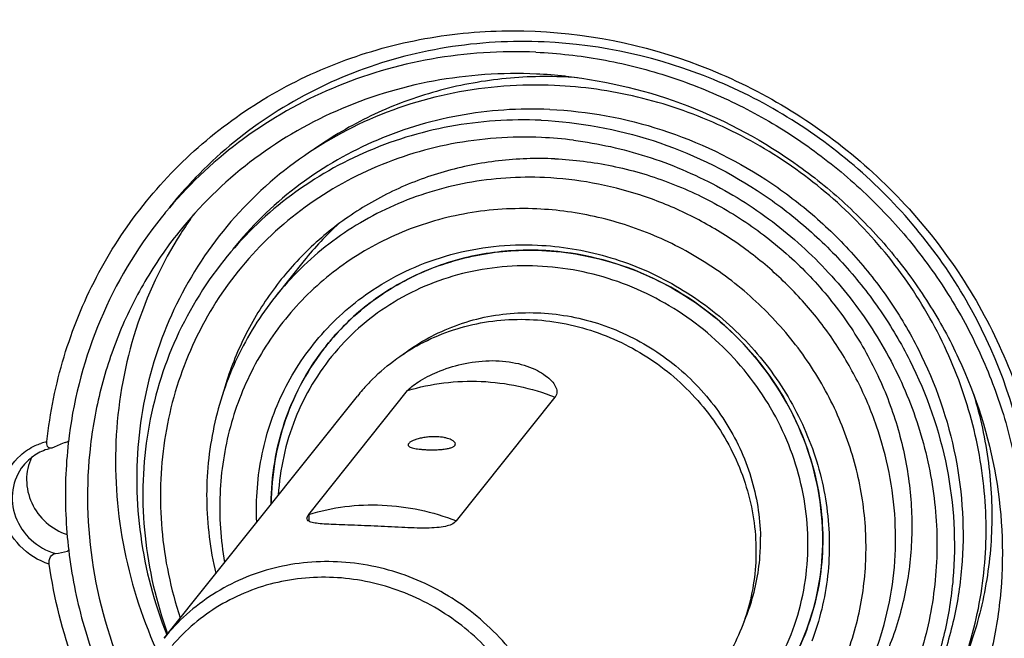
# Model space of a CAD drawing. Header units: millimetres. Extents: x 0 to 420, y 0 to 297.
# Tile 6 of 47: x 136 to 157, y 52 to 65. Entities that reach past the tile are written whole.
import ezdxf

# ---------------------------------------------------------------- set-up
doc = ezdxf.new("R2010")
doc.units = ezdxf.units.MM
doc.header["$LTSCALE"] = 23.1
doc.layers.add('COMPONENTS', color=7, linetype='CONTINUOUS')

msp = doc.modelspace()

# ---------------------------------------------------------------- linework, layer by layer
at = {"layer": 'COMPONENTS', "color": 7, "linetype": 'CONTINUOUS'}
for p, q in [((147.27487, 63.82405), (147.29967, 63.8214)), ((141.75086, 59.92408), (141.14104, 59.16061)), ((143.19382, 59.29656), (143.20221, 59.30214)), ((141.84902, 54.55417), (143.93982, 57.17179)), ((138.78431, 51.93183), (142.87878, 57.05801)), ((144.97166, 54.41705), (147.06245, 57.03467)), ((136.77781, 56.22265), (136.77472, 56.19872)), ((141.84902, 54.55417), (141.85177, 54.40966))]:
    msp.add_line(p, q, dxfattribs=at)
at = {"layer": 'COMPONENTS', "color": 9, "linetype": 'CONTINUOUS'}
msp.add_line((136.76648, 53.8052), (136.74407, 53.77714), dxfattribs=at)
at = {"layer": 'COMPONENTS', "color": 7, "linetype": 'CONTINUOUS'}
for centre, radius, start, end in [((146.22952, 53.95405), 9.9252, 83.954227, 87.48113), ((146.87603, 54.76296), 9.05357, 85.809563, 87.484496), ((146.40118, 54.10594), 8.42901, 82.821916, 87.481795), ((146.02923, 55.34556), 9.13033, 137.07343, 141.384044), ((146.04671, 55.32951), 9.15406, 136.150957, 137.074371), ((145.86034, 55.12312), 9.1372, 140.101391, 141.384397), ((145.85969, 55.12366), 9.13635, 139.634009, 140.10137), ((146.5037, 55.82475), 8.72201, 144.490561, 147.602449), ((146.88477, 55.82286), 6.57093, 132.02152, 141.380283), ((146.51873, 54.16873), 5.9743, 84.191428, 87.481192), ((146.32843, 54.83835), 5.26064, 138.795185, 141.384743), ((146.32525, 54.84124), 5.25637, 141.383783, 142.673523), ((146.18185, 54.41864), 4.22807, 134.862734, 139.133826), ((146.17331, 54.42615), 4.2167, 139.135028, 141.388693), ((137.68549, 53.40773), 2.84533, 110.257437, 115.857893), ((136.53483, 56.52518), 0.4777, 290.269481, 298.732943), ((146.30764, 54.9807), 9.61042, 172.718757, 173.488181), ((146.97341, 53.99387), 4.43677, 358.200068, 1.089596), ((136.83875, 53.41116), 0.37803, 100.602394, 104.504402), ((146.98236, 53.99361), 4.42782, 356.673361, 358.199803)]:
    msp.add_arc(centre, radius, start, end, dxfattribs=at)
at = {"layer": 'COMPONENTS', "color": 9, "linetype": 'CONTINUOUS'}
msp.add_arc((136.60196, 54.82129), 1.30548, 103.145425, 108.896218, dxfattribs=at)
at = {"layer": 'COMPONENTS', "color": 7, "linetype": 'CONTINUOUS'}
for points, knots in [([(167.11805, 38.0534), (167.82486, 38.93828), (169.11024, 40.81895), (170.6009, 43.8982), (171.62818, 47.1801), (172.3561, 51.74927), (172.01478, 57.6585), (170.05469, 63.28776), (167.62167, 67.39837), (165.3843, 70.24351), (162.7866, 72.77847), (158.92141, 75.67263), (153.46277, 78.2929), (148.6995, 79.16635), (146.32822, 79.27048)], [0, 0, 0, 0, 0.06012231, 0.12040391, 0.18099061, 0.24200269, 0.36529675, 0.49078626, 0.55436691, 0.61826967, 0.68235987, 0.74648928, 0.87399368, 1, 1, 1, 1]), ([(168.24514, 40.43949), (169.14607, 41.95009), (170.6047, 45.2111), (171.61612, 50.49315), (171.42001, 55.93428), (170.02851, 61.26978), (167.51319, 66.24695), (163.99512, 70.6309), (159.64531, 74.21431), (156.31052, 75.96461), (154.578, 76.65509)], [0, 0, 0, 0, 0.12043594, 0.24202125, 0.36521555, 0.49016163, 0.61667122, 0.74427054, 0.87229316, 1, 1, 1, 1]), ([(122.72288, 54.94282), (122.68055, 57.1685), (123.24482, 61.63353), (126.0435, 67.73694), (130.55052, 72.68965), (134.42642, 74.92965), (136.47926, 75.74001)], [0, 0, 0, 0, 0.25239073, 0.50149127, 0.74977476, 1, 1, 1, 1]), ([(128.21729, 71.79387), (127.38849, 70.97035), (125.85612, 69.19015), (124.00041, 66.19341), (122.6259, 62.93347), (121.76245, 59.48163), (121.42825, 55.9111), (121.6959, 51.08235), (123.37963, 45.125), (127.33467, 38.78073), (132.89823, 33.71066), (139.60109, 30.33719), (144.51935, 29.4007), (146.96654, 29.29324)], [0, 0, 0, 0, 0.06023941, 0.12052603, 0.18103206, 0.24190947, 0.30327636, 0.36520696, 0.49048617, 0.61770932, 0.74587844, 0.87370475, 1, 1, 1, 1]), ([(126.27087, 70.23455), (125.56408, 69.34966), (124.27875, 67.46897), (122.78815, 64.38971), (121.76093, 61.10781), (121.03308, 56.53865), (121.37447, 50.62945), (123.33463, 45.00022), (125.76769, 40.88965), (128.00509, 38.04455), (130.6028, 35.50963), (134.46801, 32.61553), (139.92661, 29.99538), (144.68978, 29.12197), (147.06097, 29.01784)], [0, 0, 0, 0, 0.0601225, 0.1204043, 0.18099117, 0.24200345, 0.36529804, 0.49078817, 0.55436919, 0.61827225, 0.68236257, 0.74649227, 0.87399745, 1, 1, 1, 1]), ([(136.30507, 56.09255), (136.37121, 56.69956), (136.61312, 57.89999), (137.30266, 59.59501), (138.29482, 61.1245), (139.55811, 62.43859), (141.052, 63.49552), (142.72835, 64.26193), (144.53418, 64.71378), (147.04337, 64.88068), (150.2157, 64.24674), (153.5636, 62.2686), (155.67611, 59.78731), (156.7894, 57.4909), (157.13922, 56.26807), (157.25827, 55.65054)], [0, 0, 0, 0, 0.06128039, 0.12207754, 0.18261171, 0.24314146, 0.30392462, 0.36518484, 0.42708162, 0.48969122, 0.6164387, 0.7448662, 0.87314603, 0.93688245, 1, 1, 1, 1]), ([(146.83117, 64.54915), (146.14014, 64.5795), (144.75672, 64.50146), (142.76469, 63.96192), (140.95085, 63.0236), (139.90897, 62.15398), (139.4451, 61.67108)], [0, 0, 0, 0, 0.25442492, 0.50549564, 0.75370358, 1, 1, 1, 1]), ([(157.05644, 55.4277), (156.87257, 56.62978), (156.05382, 59.00431), (153.70204, 61.93702), (150.5138, 63.94245), (148.05389, 64.49546), (146.83117, 64.54915)], [0, 0, 0, 0, 0.24741683, 0.49888879, 0.75098874, 1, 1, 1, 1]), ([(146.65694, 64.33102), (145.91866, 64.36344), (144.44011, 64.26977), (142.32399, 63.64714), (140.42428, 62.573), (139.36154, 61.5857), (138.8985, 61.04098)], [0, 0, 0, 0, 0.25459114, 0.50562525, 0.75369758, 1, 1, 1, 1]), ([(146.65694, 64.33102), (147.12144, 64.31062), (148.05228, 64.20658), (149.41908, 63.86688), (150.73787, 63.34934), (151.98383, 62.66367), (153.13391, 61.82265), (154.1667, 60.84192), (155.063, 59.73971), (155.80609, 58.53646), (156.38207, 57.25451), (156.78008, 55.91768), (156.99256, 54.55086), (157.01533, 53.17953), (156.84781, 51.82938), (156.4929, 50.52569), (155.95732, 49.2933), (155.48556, 48.53338), (155.2241, 48.17376)], [0, 0, 0, 0, 0.06278266, 0.12603203, 0.18965767, 0.25353994, 0.31754239, 0.38152043, 0.44533108, 0.50884281, 0.57194464, 0.63455428, 0.69662461, 0.75814795, 0.81915768, 0.87972672, 0.9399627, 1, 1, 1, 1]), ([(146.66571, 63.86967), (145.93889, 63.90158), (144.48301, 63.80432), (142.40604, 63.16846), (140.55556, 62.07593), (139.53532, 61.07597), (139.09615, 60.52614)], [0, 0, 0, 0, 0.25466562, 0.50566771, 0.75367505, 1, 1, 1, 1]), ([(147.27339, 63.8078), (146.79861, 63.82865), (145.84892, 63.79539), (144.45911, 63.51761), (143.14635, 63.01947), (142.34224, 62.54666), (141.96561, 62.27932)], [0, 0, 0, 0, 0.25372089, 0.50479739, 0.75341134, 1, 1, 1, 1]), ([(147.29967, 63.8214), (148.17654, 63.72637), (149.92105, 63.29897), (151.89425, 62.22778), (153.2778, 61.09337), (154.20054, 60.11726), (154.9889, 59.03524), (155.83756, 57.48623), (156.50331, 55.3862), (156.58404, 53.19991), (156.28964, 51.51369), (155.89637, 50.3032), (155.3371, 49.16688), (154.85971, 48.47163), (154.59795, 48.14391)], [0, 0, 0, 0, 0.12643198, 0.25413241, 0.31826736, 0.38231692, 0.4461444, 0.50962799, 0.63492495, 0.75807735, 0.81904281, 0.87960431, 0.93987728, 1, 1, 1, 1]), ([(147.0522, 63.62906), (146.33608, 63.66051), (144.90001, 63.55461), (142.86395, 62.88313), (141.07548, 61.73632), (139.64394, 60.18018), (138.65521, 58.30774), (138.16728, 56.23139), (138.20539, 54.07608), (138.57643, 52.67573), (138.84071, 52.00443)], [0, 0, 0, 0, 0.12686905, 0.25198556, 0.37573366, 0.4988187, 0.62210617, 0.7464127, 0.87231093, 1, 1, 1, 1]), ([(147.33883, 45.91353), (147.92253, 45.8879), (149.0915, 45.94861), (150.78203, 46.37996), (152.33721, 47.1358), (153.69502, 48.18785), (154.80176, 49.49538), (155.61362, 51.00688), (156.09924, 52.66252), (156.24072, 54.39722), (156.03416, 56.14367), (155.48891, 57.83504), (154.62703, 59.40734), (153.48194, 60.80146), (152.09737, 61.96511), (150.52535, 62.85443), (148.82586, 63.43551), (147.64237, 63.60314), (147.0522, 63.62906)], [0, 0, 0, 0, 0.06260928, 0.12450093, 0.18576852, 0.2465977, 0.30724539, 0.36799792, 0.42912459, 0.49083487, 0.55324631, 0.61636818, 0.68010266, 0.74426135, 0.80859446, 0.87282694, 0.93669664, 1, 1, 1, 1]), ([(146.94754, 63.12038), (146.30276, 63.14869), (145.01124, 63.06241), (143.16874, 62.49832), (141.52717, 61.52911), (140.62212, 60.64201), (140.23252, 60.15425)], [0, 0, 0, 0, 0.25466566, 0.50566771, 0.75367502, 1, 1, 1, 1]), ([(146.94754, 63.12038), (147.7501, 63.08513), (149.36226, 62.78951), (151.20978, 61.90268), (152.518, 60.92315), (153.39722, 60.06519), (154.15448, 59.10224), (154.97798, 57.71099), (155.64142, 55.80574), (155.75698, 53.80572), (155.51066, 52.25925), (155.16299, 51.14846), (154.6585, 50.10625), (154.22349, 49.4697), (153.98427, 49.1702)], [0, 0, 0, 0, 0.12600535, 0.25351029, 0.31763981, 0.38172998, 0.4456328, 0.50921351, 0.63470319, 0.75799737, 0.81900948, 0.87959618, 0.93987775, 1, 1, 1, 1]), ([(146.76459, 62.89134), (146.11982, 62.91965), (144.82828, 62.83337), (142.98578, 62.26927), (141.3442, 61.30005), (140.43915, 60.41295), (140.04956, 59.92519)], [0, 0, 0, 0, 0.25466567, 0.50566772, 0.75367501, 1, 1, 1, 1]), ([(146.76459, 62.89134), (147.56716, 62.85609), (149.17931, 62.56047), (151.02683, 61.67365), (152.33505, 60.69412), (153.21426, 59.83615), (153.97153, 58.87321), (154.79503, 57.48196), (155.45847, 55.57672), (155.57403, 53.5767), (155.32772, 52.03023), (154.98006, 50.91944), (154.47557, 49.87724), (154.04057, 49.24069), (153.80135, 48.94119)], [0, 0, 0, 0, 0.12600534, 0.25351027, 0.31763978, 0.38172995, 0.44563277, 0.50921348, 0.63470317, 0.75799736, 0.81900948, 0.87959618, 0.93987775, 1, 1, 1, 1]), ([(146.77152, 62.52681), (146.13623, 62.5547), (144.86338, 62.46543), (143.05353, 61.89074), (141.45247, 60.90594), (140.15134, 59.56432), (139.22292, 57.94065), (138.71858, 56.12575), (138.66413, 54.22199), (138.92736, 52.96918), (139.12825, 52.36347)], [0, 0, 0, 0, 0.12720238, 0.25252522, 0.37634006, 0.49936245, 0.62249283, 0.74660618, 0.872349, 1, 1, 1, 1]), ([(147.45442, 62.46888), (147.97895, 62.40291), (149.02237, 62.17132), (150.50065, 61.54525), (151.84941, 60.6613), (153.01942, 59.55149), (153.96867, 58.25569), (154.66263, 56.82042), (155.07574, 55.2973), (155.19235, 53.74136), (155.0074, 52.20924), (154.52687, 50.75719), (153.76791, 49.43892), (152.75834, 48.30336), (151.53567, 47.3925), (150.14518, 46.73963), (148.63898, 46.36804), (147.59901, 46.31675), (147.07938, 46.33957)], [0, 0, 0, 0, 0.06367939, 0.12788459, 0.19237547, 0.25687336, 0.32109854, 0.38480749, 0.44782639, 0.51007718, 0.57159185, 0.63251163, 0.69306882, 0.75355246, 0.81426326, 0.87546609, 0.93734946, 1, 1, 1, 1]), ([(147.05659, 62.07606), (146.6603, 62.09346), (145.86759, 62.06583), (144.70747, 61.83469), (143.61109, 61.4198), (142.60753, 60.8317), (141.7231, 60.08559), (140.9811, 59.20084), (140.40113, 58.20109), (140.13322, 57.47683), (140.0305, 57.10597)], [0, 0, 0, 0, 0.12807312, 0.25481265, 0.38031246, 0.50479029, 0.62857796, 0.75208463, 0.87575104, 1, 1, 1, 1]), ([(147.05659, 62.07606), (147.4624, 62.05824), (148.27601, 61.95642), (149.46015, 61.61322), (150.58402, 61.08805), (151.61751, 60.39494), (152.53341, 59.55226), (153.30742, 58.58228), (153.91898, 57.51062), (154.3517, 56.36556), (154.59387, 55.17742), (154.6387, 53.97777), (154.48469, 52.79864), (154.13561, 51.67168), (153.60065, 50.62729), (152.89399, 49.69369), (152.03509, 48.8963), (151.37776, 48.47073), (151.03335, 48.28735)], [0, 0, 0, 0, 0.06321794, 0.12697726, 0.19113605, 0.25550906, 0.31989117, 0.3840765, 0.44787818, 0.51114717, 0.57378788, 0.63576953, 0.69713133, 0.75798033, 0.81848128, 0.87883881, 0.9392743, 1, 1, 1, 1]), ([(146.84117, 61.67844), (146.29385, 61.70248), (145.19753, 61.62924), (143.63351, 61.1504), (142.24003, 60.32769), (141.47178, 59.57466), (141.14106, 59.16062)], [0, 0, 0, 0, 0.25466549, 0.50566497, 0.75367373, 1, 1, 1, 1]), ([(152.81439, 49.83664), (153.01746, 50.09087), (153.38672, 50.63121), (153.81496, 51.51593), (154.11011, 52.45871), (154.26634, 53.44084), (154.28079, 54.44322), (154.15332, 55.4463), (153.88655, 56.43065), (153.48577, 57.37722), (152.95885, 58.26772), (152.31604, 59.08499), (151.56981, 59.81328), (150.73457, 60.43853), (149.82647, 60.94866), (148.86297, 61.33379), (147.86291, 61.58642), (147.18129, 61.66351), (146.84117, 61.67844)], [0, 0, 0, 0, 0.06005268, 0.12026451, 0.18078111, 0.24172262, 0.30317421, 0.36518001, 0.42774071, 0.49081462, 0.55432179, 0.61815069, 0.68216672, 0.74622212, 0.81016616, 0.87385623, 0.93716594, 1, 1, 1, 1]), ([(146.67538, 61.01637), (146.18795, 61.03777), (145.21188, 60.97803), (143.81228, 60.57675), (142.54951, 59.88202), (141.48422, 58.92556), (140.66684, 57.75231), (140.13605, 56.41766), (139.91589, 54.98569), (139.98225, 54.01545), (140.06647, 53.53786)], [0, 0, 0, 0, 0.12753817, 0.25332576, 0.3776441, 0.50105114, 0.62428809, 0.74812989, 0.87323096, 1, 1, 1, 1]), ([(147.56788, 47.54594), (147.99625, 47.56661), (148.8464, 47.68835), (150.05473, 48.11112), (151.14643, 48.75823), (152.08069, 49.60644), (152.82317, 50.62475), (153.34658, 51.77565), (153.63201, 53.01676), (153.66967, 54.3026), (153.45881, 55.58648), (153.00768, 56.82212), (152.33303, 57.96531), (151.4593, 58.97521), (150.41799, 59.81584), (149.24618, 60.45709), (147.98633, 60.87586), (147.1115, 60.99722), (146.67538, 61.01637)], [0, 0, 0, 0, 0.06226793, 0.12379736, 0.18472711, 0.24528536, 0.3057579, 0.36644386, 0.42760903, 0.48944525, 0.55204377, 0.61538525, 0.67934609, 0.74371854, 0.8082402, 0.87262906, 0.93661816, 1, 1, 1, 1]), ([(138.72099, 60.82557), (138.1987, 60.17167), (137.32737, 58.70594), (136.8869, 57.05971), (136.77781, 56.22265)], [0, 0, 0, 0, 0.49784117, 1, 1, 1, 1]), ([(139.09615, 60.52614), (138.83259, 60.19618), (138.35224, 59.49587), (137.79078, 58.3508), (137.39774, 57.13088), (137.10702, 55.43161), (137.19853, 53.23037), (137.74406, 51.54715), (138.12133, 50.75168)], [0, 0, 0, 0, 0.12258254, 0.24547555, 0.36896446, 0.49328689, 0.74444488, 1, 1, 1, 1]), ([(139.13926, 60.49793), (138.73822, 59.86592), (138.09376, 58.48459), (137.67873, 56.22716), (137.82973, 53.90693), (138.29901, 52.41541), (138.6168, 51.70386)], [0, 0, 0, 0, 0.24529265, 0.49312989, 0.74461753, 1, 1, 1, 1]), ([(143.20221, 59.30214), (143.45365, 59.46916), (143.98701, 59.76376), (144.85043, 60.07293), (145.75991, 60.24424), (146.37995, 60.26377), (146.68995, 60.25016)], [0, 0, 0, 0, 0.24668036, 0.49536782, 0.7464222, 1, 1, 1, 1]), ([(146.68995, 60.25016), (147.18265, 60.22852), (148.17176, 60.06534), (149.32889, 59.5818), (150.175, 59.04402), (150.76184, 58.56968), (151.29053, 58.03229), (151.90544, 57.2452), (152.49414, 56.14568), (152.8081, 54.94602), (152.87977, 53.97469), (152.84405, 53.25232), (152.71937, 52.54513), (152.57766, 52.08918), (152.49287, 51.8676)], [0, 0, 0, 0, 0.1252109, 0.25182087, 0.31552547, 0.37928112, 0.44297388, 0.50649353, 0.63241038, 0.75663357, 0.81813607, 0.87916616, 0.93976494, 1, 1, 1, 1]), ([(142.21822, 58.12174), (142.48296, 58.45318), (143.09799, 59.05597), (144.2135, 59.71457), (145.46553, 60.09787), (146.34315, 60.1565), (146.78129, 60.13726)], [0, 0, 0, 0, 0.24632543, 0.4943345, 0.7453342, 1, 1, 1, 1]), ([(146.78129, 60.13726), (146.36333, 60.15561), (145.52636, 60.10398), (144.32667, 59.7578), (143.24588, 59.15943), (142.63719, 58.60835), (142.37054, 58.30381)], [0, 0, 0, 0, 0.25455496, 0.50560203, 0.75370494, 1, 1, 1, 1]), ([(146.78129, 60.13726), (147.32667, 60.11331), (148.42221, 59.91242), (149.6777, 59.30978), (150.5667, 58.64412), (151.16417, 58.06109), (151.67877, 57.40671), (152.23837, 56.46128), (152.68919, 55.16655), (152.76771, 53.80743), (152.60029, 52.75653), (152.36403, 52.00169), (152.02118, 51.29346), (151.72555, 50.8609), (151.56299, 50.65738)], [0, 0, 0, 0, 0.12600335, 0.25350928, 0.31763895, 0.38172908, 0.44563198, 0.50921287, 0.63470273, 0.75799703, 0.81900917, 0.87959593, 0.93987761, 1, 1, 1, 1]), ([(152.72603, 54.13331), (152.71217, 54.8621), (152.39361, 56.34194), (151.15441, 58.24131), (149.32838, 59.60598), (147.86126, 60.03734), (147.12336, 60.11235)], [0, 0, 0, 0, 0.24595702, 0.49698259, 0.74973027, 1, 1, 1, 1]), ([(140.04956, 59.92519), (139.62397, 59.39236), (138.90872, 58.20246), (138.33757, 56.19298), (138.29517, 54.0789), (138.61878, 52.69439), (138.86102, 52.02887)], [0, 0, 0, 0, 0.24577372, 0.49353264, 0.74474376, 1, 1, 1, 1]), ([(152.41356, 54.03414), (152.40275, 54.60282), (152.19821, 55.75392), (151.39502, 57.3158), (150.37078, 58.38414), (149.39525, 59.03916), (148.34217, 59.54509), (146.9192, 59.87958), (145.1931, 59.75979), (143.61224, 59.12681), (142.75165, 58.39314), (142.39692, 57.97253)], [0, 0, 0, 0, 0.12437013, 0.25098773, 0.37893369, 0.44314369, 0.50715991, 0.63364366, 0.75784125, 0.879689, 1, 1, 1, 1]), ([(140.74767, 54.39211), (140.72586, 54.8739), (140.80064, 55.84136), (141.27283, 57.20926), (142.07591, 58.40334), (142.79957, 59.03363), (143.19382, 59.29656)], [0, 0, 0, 0, 0.25309244, 0.50300317, 0.75131088, 1, 1, 1, 1]), ([(141.14106, 59.16062), (140.82364, 58.76323), (140.27808, 57.88805), (139.78263, 56.4182), (139.62947, 54.85883), (139.75954, 53.81481), (139.87951, 53.30394)], [0, 0, 0, 0, 0.24656289, 0.49468284, 0.74559992, 1, 1, 1, 1]), ([(143.85497, 57.94644), (144.18702, 58.19787), (144.93719, 58.60625), (146.19668, 58.87119), (147.50097, 58.77726), (148.74808, 58.33338), (149.84315, 57.57538), (150.70246, 56.56107), (151.25984, 55.36893), (151.40126, 54.5054), (151.40938, 54.07824)], [0, 0, 0, 0, 0.12076661, 0.24346985, 0.3683949, 0.49514715, 0.62279638, 0.75015939, 0.87611827, 1, 1, 1, 1]), ([(143.19932, 57.4155), (143.51487, 57.72953), (144.25678, 58.26395), (145.5674, 58.68726), (146.96725, 58.70627), (148.33367, 58.32164), (149.55079, 57.56926), (150.51535, 56.51317), (151.14463, 55.24424), (151.30448, 54.31568), (151.31321, 53.85667)], [0, 0, 0, 0, 0.12045385, 0.24264357, 0.36716219, 0.49379783, 0.62164018, 0.74939382, 0.87578453, 1, 1, 1, 1]), ([(141.0542, 54.77586), (141.05537, 55.06958), (141.10354, 55.65544), (141.31415, 56.5078), (141.65768, 57.30997), (141.97061, 57.79921), (142.14542, 58.02847)], [0, 0, 0, 0, 0.25263876, 0.50313258, 0.75201935, 1, 1, 1, 1]), ([(142.21801, 58.12145), (141.84684, 57.65674), (141.2563, 56.58513), (141.05681, 55.3796), (141.05421, 54.7772)], [0, 0, 0, 0, 0.49680068, 1, 1, 1, 1]), ([(142.39692, 57.97253), (142.04627, 57.55674), (141.47378, 56.59918), (141.23644, 55.51025), (141.20264, 54.96142)], [0, 0, 0, 0, 0.49727213, 1, 1, 1, 1]), ([(143.93982, 57.17179), (143.96589, 57.20443), (144.03931, 57.27136), (144.24293, 57.41375), (144.59277, 57.58847), (145.09602, 57.75064), (145.65908, 57.82512), (146.20642, 57.7814), (146.60821, 57.64914), (146.85698, 57.49782), (147.01339, 57.36236), (147.09906, 57.23053), (147.10057, 57.14721)], [0, 0, 0, 0, 0.03526725, 0.08313175, 0.20967819, 0.363456, 0.52776306, 0.68589773, 0.82314014, 0.88073768, 0.92964645, 1, 1, 1, 1]), ([(143.93982, 57.17179), (144.1893, 57.24822), (144.70556, 57.35812), (145.49989, 57.38911), (146.29623, 57.2869), (146.81185, 57.1323), (147.06245, 57.03467)], [0, 0, 0, 0, 0.24610033, 0.49491124, 0.74633943, 1, 1, 1, 1]), ([(155.91694, 57.10169), (156.062, 56.62655), (156.27328, 55.65569), (156.34059, 54.17576), (156.15503, 52.72058), (155.86432, 51.79052), (155.67995, 51.34504)], [0, 0, 0, 0, 0.25390086, 0.50504799, 0.75359551, 1, 1, 1, 1]), ([(136.33732, 55.97084), (136.3302, 55.97702), (136.30261, 56.01301), (136.30166, 56.06186), (136.30543, 56.0965)], [0, 0, 0, 0, 0.21302736, 1, 1, 1, 1]), ([(136.75922, 56.0706), (136.70177, 55.56731), (136.66629, 54.54496), (136.8504, 53.01561), (137.26658, 51.51752), (137.69104, 50.5658), (137.93731, 50.10653)], [0, 0, 0, 0, 0.24640773, 0.49523835, 0.74650546, 1, 1, 1, 1]), ([(144.55961, 56.19461), (144.52253, 56.19623), (144.44813, 56.19621), (144.3385, 56.1873), (144.23456, 56.17047), (144.14137, 56.14739), (144.06344, 56.11997), (144.01043, 56.09389), (143.97927, 56.0714), (143.96021, 56.05305), (143.95106, 56.03557), (143.95126, 56.02491)], [0, 0, 0, 0, 0.16947373, 0.33918041, 0.50163838, 0.64968739, 0.776915, 0.87821985, 0.91827756, 0.95133117, 1, 1, 1, 1]), ([(144.95108, 56.04395), (144.95091, 56.05277), (144.9441, 56.07254), (144.92063, 56.09793), (144.88509, 56.12195), (144.83778, 56.14392), (144.77986, 56.16307), (144.68665, 56.18448), (144.6116, 56.19232), (144.55961, 56.19461)], [0, 0, 0, 0, 0.06001237, 0.13548288, 0.23190429, 0.350217, 0.4891356, 0.64611033, 1, 1, 1, 1]), ([(136.35143, 55.94144), (136.24426, 55.9119), (136.03909, 55.82069), (135.87266, 55.66957), (135.80441, 55.58413)], [0, 0, 0, 0, 0.50409928, 1, 1, 1, 1]), ([(143.95126, 56.02491), (143.95141, 56.01764), (143.95621, 56.00602), (143.96798, 55.99409), (143.98619, 55.98113), (144.01775, 55.96729), (144.06468, 55.95374), (144.12232, 55.94236), (144.18913, 55.93315), (144.26331, 55.92617), (144.31507, 55.92311), (144.34182, 55.92194)], [0, 0, 0, 0, 0.05189724, 0.08306261, 0.11952433, 0.2107122, 0.32734569, 0.46804713, 0.62984047, 0.80876839, 1, 1, 1, 1]), ([(144.34182, 55.92194), (144.37893, 55.92031), (144.45319, 55.9186), (144.56272, 55.9205), (144.6667, 55.92723), (144.7601, 55.93908), (144.83835, 55.95621), (144.89197, 55.97592), (144.92326, 55.99554), (144.93918, 56.01039), (144.94908, 56.02663), (144.95119, 56.03839), (144.95108, 56.04395)], [0, 0, 0, 0, 0.17143402, 0.34265568, 0.50540038, 0.65213702, 0.77664338, 0.87474772, 0.91365901, 0.94640258, 0.97436598, 1, 1, 1, 1]), ([(135.98003, 55.75869), (135.91051, 55.61197), (135.83849, 55.27731), (135.95568, 54.77662), (136.26715, 54.3582), (136.57157, 54.1806), (136.73366, 54.12629)], [0, 0, 0, 0, 0.24216806, 0.49084589, 0.74501539, 1, 1, 1, 1]), ([(170.01414, 48.95433), (169.7965, 47.54378), (169.09098, 44.76667), (167.24704, 40.90067), (164.68432, 37.48187), (161.49278, 34.632), (157.78437, 32.44958), (153.6891, 31.00932), (149.34945, 30.35919), (144.91521, 30.51962), (140.53838, 31.48333), (136.36826, 33.21596), (132.54671, 35.65761), (129.20377, 38.72487), (126.45349, 42.31327), (124.39033, 46.30143), (123.08563, 50.55166), (122.7506, 53.48536), (122.72288, 54.94282)], [0, 0, 0, 0, 0.06104295, 0.12164474, 0.18205972, 0.24257387, 0.30345746, 0.36492614, 0.42711095, 0.49004246, 0.55364992, 0.61777377, 0.68218842, 0.74663173, 0.81083789, 0.87457161, 0.93765365, 1, 1, 1, 1]), ([(141.84902, 54.55417), (142.09851, 54.6306), (142.61477, 54.7405), (143.4091, 54.77148), (144.20543, 54.66928), (144.72105, 54.51467), (144.97166, 54.41705)], [0, 0, 0, 0, 0.24610033, 0.49491124, 0.74633943, 1, 1, 1, 1]), ([(141.81039, 54.46866), (141.81028, 54.47503), (141.81455, 54.50679), (141.83324, 54.53441), (141.84902, 54.55417)], [0, 0, 0, 0, 0.20124479, 1, 1, 1, 1]), ([(144.97166, 54.41705), (144.91811, 54.35), (144.76417, 54.29724), (144.54884, 54.26881), (144.23754, 54.25745), (143.79648, 54.27565), (143.24187, 54.30595), (142.77975, 54.32485), (142.4406, 54.33638), (142.2303, 54.345), (142.0592, 54.35759), (141.94288, 54.37409), (141.87395, 54.39663), (141.831, 54.4183), (141.81073, 54.44946), (141.81039, 54.46866)], [0, 0, 0, 0, 0.07960551, 0.13677596, 0.20490716, 0.36693686, 0.54688824, 0.71999893, 0.79606092, 0.86173594, 0.91520853, 0.95530746, 0.97029624, 0.9821874, 1, 1, 1, 1]), ([(151.37428, 50.7938), (151.7194, 51.24909), (152.26059, 52.29271), (152.42457, 53.45519), (152.41356, 54.03414)], [0, 0, 0, 0, 0.49663212, 1, 1, 1, 1]), ([(151.63579, 50.75067), (151.99766, 51.22518), (152.56547, 52.31423), (152.73754, 53.52858), (152.72603, 54.13331)], [0, 0, 0, 0, 0.49663368, 1, 1, 1, 1]), ([(151.31321, 53.85667), (151.32129, 53.43216), (151.21811, 52.58152), (150.87184, 51.79679), (150.64768, 51.44271)], [0, 0, 0, 0, 0.50326905, 1, 1, 1, 1]), ([(136.3549, 53.49708), (136.34717, 53.55015), (136.35656, 53.65534), (136.44542, 53.72089), (136.48716, 53.7265)], [0, 0, 0, 0, 0.56016365, 1, 1, 1, 1]), ([(147.21874, 48.7305), (147.20962, 49.21016), (147.03559, 50.18121), (146.35185, 51.49588), (145.48107, 52.39085), (144.65313, 52.9355), (143.76066, 53.35217), (142.55741, 53.61798), (141.10449, 53.49222), (139.78347, 52.93062), (139.07369, 52.2941), (138.78423, 51.93173)], [0, 0, 0, 0, 0.12443373, 0.25112773, 0.37914094, 0.44337253, 0.50739638, 0.63383816, 0.75794609, 0.87970532, 1, 1, 1, 1]), ([(151.06429, 52.29188), (151.11296, 52.40533), (151.28849, 52.8696), (151.38109, 53.36471), (151.40272, 53.73667)], [0, 0, 0, 0, 0.2488856, 1, 1, 1, 1]), ([(137.85255, 49.3756), (137.46735, 50.007), (136.82287, 51.34098), (136.45966, 52.7779), (136.35435, 53.50119)], [0, 0, 0, 0, 0.50295914, 1, 1, 1, 1]), ([(146.90627, 48.63132), (146.89769, 49.08236), (146.7358, 49.99522), (146.09963, 51.23476), (145.12795, 52.25178), (143.90951, 52.95329), (142.55405, 53.27534), (141.18416, 53.18523), (139.92817, 52.68837), (139.24264, 52.10986), (138.95946, 51.77775)], [0, 0, 0, 0, 0.12439988, 0.2510412, 0.37901663, 0.50694793, 0.63348111, 0.75773833, 0.87964434, 1, 1, 1, 1]), ([(155.63812, 48.73829), (156.03469, 49.34022), (156.68992, 50.64852), (157.02235, 52.0728), (157.10651, 52.79508)], [0, 0, 0, 0, 0.49781314, 1, 1, 1, 1]), ([(157.38903, 52.5775), (157.30842, 51.8378), (156.98365, 50.37695), (156.01371, 48.3624), (154.6106, 46.62818), (152.84102, 45.25913), (150.79057, 44.31938), (148.55699, 43.85226), (146.24706, 43.87732), (144.73289, 44.21945), (143.99896, 44.46657)], [0, 0, 0, 0, 0.12416941, 0.2472421, 0.36994913, 0.49307017, 0.61731116, 0.74315323, 0.8707686, 1, 1, 1, 1])]:
    msp.add_open_spline(points, degree=3, knots=knots, dxfattribs=at)
for points in [[(147.10057, 57.14721), (147.10129, 57.10761), (147.08717, 57.06561), (147.06245, 57.03467)], [(136.40989, 55.95586), (136.38576, 55.95058), (136.35597, 55.95464), (136.33732, 55.97084)], [(136.44452, 55.96819), (136.43349, 55.96284), (136.42186, 55.95848), (136.40989, 55.95586)], [(136.48715, 53.7265), (136.57366, 53.73813), (136.65955, 53.75533), (136.74407, 53.77714)]]:
    msp.add_open_spline(points, degree=3, dxfattribs=at)
at = {"layer": 'COMPONENTS', "color": 9, "linetype": 'CONTINUOUS'}
for points, knots in [([(135.74426, 55.80233), (135.83804, 55.8865), (135.98223, 55.98039), (136.13894, 56.04263), (136.17918, 56.05641)], [0, 0, 0, 0, 0.74767144, 1, 1, 1, 1]), ([(136.35435, 53.50119), (136.12228, 53.57509), (135.69081, 53.84422), (135.31913, 54.49398), (135.31394, 55.23194), (135.57412, 55.64964), (135.74426, 55.80233)], [0, 0, 0, 0, 0.257018, 0.51181843, 0.7587399, 1, 1, 1, 1]), ([(135.80443, 55.58411), (135.68857, 55.43897), (135.53149, 55.07388), (135.60119, 54.48175), (135.93986, 53.98063), (136.29754, 53.77991), (136.48715, 53.7265)], [0, 0, 0, 0, 0.24132076, 0.48920911, 0.74402666, 1, 1, 1, 1])]:
    msp.add_open_spline(points, degree=3, knots=knots, dxfattribs=at)

doc.saveas('drawing.dxf')
